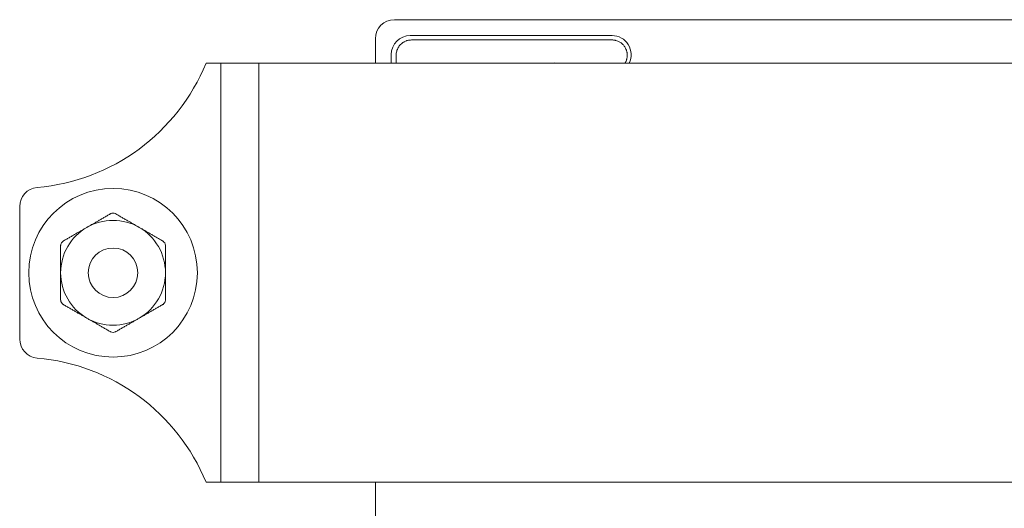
# Model space of a CAD drawing. Header units: millimetres. Extents: x 0 to 1188, y 0 to 840.
# Tile 13 of 19: x 359 to 411, y 228 to 254. Entities that reach past the tile are written whole.
import ezdxf

# ---------------------------------------------------------------- set-up
doc = ezdxf.new("R2010")
doc.units = ezdxf.units.MM
doc.header["$LTSCALE"] = 2
doc.layers.add('Sichtbar (ISO)', color=7, linetype='Continuous', lineweight=50)
doc.layers.add('Sichtbar schmal (ISO)', color=7, linetype='Continuous', lineweight=35)

msp = doc.modelspace()

# ---------------------------------------------------------------- linework, layer by layer
at = {"layer": 'Sichtbar (ISO)', "lineweight": 5}
for p, q in [((439.3166, 253.7445), (378.8465, 253.7445)), ((377.8467, 252.7446), (377.8467, 251.4595)), ((379.681, 252.9095), (390.2688, 252.9095)), ((390.2678, 252.6794), (379.7395, 252.6794)), ((378.6816, 251.4595), (378.6816, 251.9102)), ((378.9401, 251.88), (378.9401, 251.4595)), ((369.7405, 251.4595), (368.9601, 251.4595)), ((369.7405, 251.4595), (371.7405, 251.4595)), ((369.7405, 251.4595), (369.7405, 229.4595)), ((446.4133, 251.4595), (371.7405, 251.4595)), ((387.2386, 251.4595), (387.2163, 251.4819)), ((359.1822, 243.9384), (359.1822, 236.9806)), ((368.9601, 229.4595), (369.7405, 229.4595)), ((371.7405, 229.4595), (369.7405, 229.4595)), ((371.7405, 229.4595), (446.4133, 229.4595)), ((377.8467, 229.4595), (377.8467, 147.4595))]:
    msp.add_line(p, q, dxfattribs=at)
for radius in [4.425, 1.3]:
    msp.add_circle((364.0816, 240.4595), radius, dxfattribs=at)
for centre, radius, start, end in [((359.1822, 255.4595), 10.5644, 274.96068, 337.7512), ((360.1822, 243.9384), 1, 94.96068, 180), ((364.0816, 240.4595), 2.75, 60, 120), ((364.0816, 240.4595), 2.75, 120, 180), ((364.0816, 240.4595), 2.75, 0, 60), ((364.0816, 240.4595), 2.75, 180, 240), ((364.0816, 240.4595), 2.75, 300, 0), ((364.0816, 240.4595), 2.75, 240, 300), ((360.1822, 236.9806), 1, 180, 265.03932), ((359.1822, 225.4595), 10.5644, 22.2488, 85.03932)]:
    msp.add_arc(centre, radius, start, end, dxfattribs=at)
for centre, major_axis, ratio, start_param, end_param in [((378.8468, 252.7443), (-0.7073, 0.7073), 0.9996955, 5.4979394, 7.0684312), ((379.6822, 251.9089), (-0.708, 0.708), 0.9987828, 5.4983961, 7.0679745), ((390.2659, 251.9089), (0.9277, 0.3843), 0.9958623, 5.4232417, 7.4598145)]:
    msp.add_ellipse(centre, major_axis=major_axis, ratio=ratio, start_param=start_param, end_param=end_param, dxfattribs=at)
for points, knots in [([(379.7395, 252.6794), (379.7046, 252.6794), (379.6348, 252.6748), (379.5491, 252.6577), (379.4656, 252.6324), (379.401, 252.6057), (379.324, 252.5646), (379.2659, 252.5257), (379.1985, 252.4704), (379.1491, 252.421), (379.0938, 252.3536), (379.0549, 252.2955), (379.0138, 252.2185), (378.9871, 252.1539), (378.9618, 252.0704), (378.9447, 251.9847), (378.9401, 251.9149), (378.9401, 251.88)], [-7.0679745, -7.0679745, -7.0679745, -7.0679745, -6.9371763, -6.8063781, -6.740979, -6.6101808, -6.5447817, -6.4139835, -6.3485844, -6.2177862, -6.1523871, -6.0215889, -5.9561898, -5.8253916, -5.7599925, -5.6291943, -5.4983961, -5.4983961, -5.4983961, -5.4983961]), ([(390.9479, 251.4595), (390.9638, 251.4852), (390.9845, 251.5232), (391.0127, 251.5867), (391.0305, 251.6361), (391.048, 251.6992), (391.0583, 251.7506), (391.0664, 251.8155), (391.069, 251.8678), (391.0675, 251.9332), (391.0624, 251.9853), (391.0512, 252.0497), (391.0386, 252.1004), (391.014, 252.1749), (390.9821, 252.2467), (390.9216, 252.3476), (390.8549, 252.4288), (390.7578, 252.5166), (390.6702, 252.575), (390.5634, 252.6253), (390.4885, 252.65), (390.4116, 252.6672), (390.3466, 252.6768), (390.2941, 252.6794), (390.2678, 252.6794)], [-7.2292954, -7.2292954, -7.2292954, -7.2292954, -7.116631, -7.0676048, -6.9695523, -6.9205261, -6.8224737, -6.7734475, -6.675395, -6.6263688, -6.5283164, -6.4792902, -6.3812377, -6.3322115, -6.1851329, -6.0870804, -5.8909756, -5.7929232, -5.5968183, -5.4987659, -5.3516872, -5.302661, -5.2046086, -5.1065561, -5.1065561, -5.1065561, -5.1065561]), ([(363.9316, 243.5484), (363.9404, 243.5535), (363.9496, 243.5582), (363.9979, 243.5798), (364.0409, 243.5886), (364.1222, 243.5886), (364.1652, 243.5798), (364.2135, 243.5582), (364.2227, 243.5535), (364.2316, 243.5484)], [-0.06438125, -0.06438125, -0.06438125, -0.06438125, -0.061442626, -0.061442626, -0.04925276, -0.04925276, -0.037062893, -0.037062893, -0.034124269, -0.034124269, -0.034124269, -0.034124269]), ([(361.3316, 241.874), (361.3316, 241.8843), (361.3321, 241.8946), (361.3375, 241.9472), (361.3514, 241.9889), (361.3921, 242.0592), (361.4212, 242.0921), (361.4641, 242.1231), (361.4727, 242.1287), (361.4816, 242.1339)], [-0.06438125, -0.06438125, -0.06438125, -0.06438125, -0.061442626, -0.061442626, -0.04925276, -0.04925276, -0.037062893, -0.037062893, -0.034124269, -0.034124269, -0.034124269, -0.034124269]), ([(366.6816, 242.1339), (366.6904, 242.1287), (366.6991, 242.1231), (366.742, 242.0921), (366.7711, 242.0592), (366.8117, 241.9889), (366.8256, 241.9472), (366.831, 241.8946), (366.8316, 241.8843), (366.8316, 241.874)], [-0.06438125, -0.06438125, -0.06438125, -0.06438125, -0.061442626, -0.061442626, -0.04925276, -0.04925276, -0.037062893, -0.037062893, -0.034124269, -0.034124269, -0.034124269, -0.034124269]), ([(361.4816, 238.7852), (361.4727, 238.7903), (361.4641, 238.7959), (361.4212, 238.827), (361.3921, 238.8598), (361.3514, 238.9302), (361.3375, 238.9718), (361.3321, 239.0245), (361.3316, 239.0348), (361.3316, 239.045)], [-0.06438125, -0.06438125, -0.06438125, -0.06438125, -0.061442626, -0.061442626, -0.04925276, -0.04925276, -0.037062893, -0.037062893, -0.034124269, -0.034124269, -0.034124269, -0.034124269]), ([(366.8316, 239.045), (366.8316, 239.0348), (366.831, 239.0245), (366.8256, 238.9718), (366.8117, 238.9302), (366.7711, 238.8598), (366.742, 238.827), (366.6991, 238.7959), (366.6904, 238.7903), (366.6816, 238.7852)], [-0.06438125, -0.06438125, -0.06438125, -0.06438125, -0.061442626, -0.061442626, -0.04925276, -0.04925276, -0.037062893, -0.037062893, -0.034124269, -0.034124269, -0.034124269, -0.034124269]), ([(364.2316, 237.3707), (364.2227, 237.3656), (364.2135, 237.3609), (364.1652, 237.3393), (364.1222, 237.3305), (364.0409, 237.3305), (363.9979, 237.3393), (363.9496, 237.3609), (363.9404, 237.3656), (363.9316, 237.3707)], [-0.06438125, -0.06438125, -0.06438125, -0.06438125, -0.061442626, -0.061442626, -0.04925276, -0.04925276, -0.037062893, -0.037062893, -0.034124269, -0.034124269, -0.034124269, -0.034124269])]:
    msp.add_open_spline(points, degree=3, knots=knots, dxfattribs=at)
for points, weights in [([(363.9316, 243.5484), (363.2832, 243.174), (362.7066, 242.8411)], [1.09047139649, 1.07627639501, 1]), ([(365.4566, 242.8411), (364.88, 243.174), (364.2316, 243.5484)], [1, 1.07627639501, 1.09047139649]), ([(362.7066, 242.8411), (362.13, 242.5082), (361.4816, 242.1339)], [1, 1.07627639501, 1.09047139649]), ([(366.6816, 242.1339), (366.0332, 242.5082), (365.4566, 242.8411)], [1.09047139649, 1.07627639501, 1]), ([(361.3316, 241.874), (361.3316, 241.1253), (361.3316, 240.4595)], [1.09047139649, 1.07627639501, 1]), ([(366.8316, 240.4595), (366.8316, 241.1253), (366.8316, 241.874)], [1, 1.07627639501, 1.09047139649]), ([(361.3316, 240.4595), (361.3316, 239.7937), (361.3316, 239.045)], [1, 1.07627639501, 1.09047139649]), ([(366.8316, 239.045), (366.8316, 239.7937), (366.8316, 240.4595)], [1.09047139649, 1.07627639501, 1]), ([(361.4816, 238.7852), (362.13, 238.4109), (362.7066, 238.078)], [1.09047139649, 1.07627639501, 1]), ([(365.4566, 238.078), (366.0332, 238.4109), (366.6816, 238.7852)], [1, 1.07627639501, 1.09047139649]), ([(362.7066, 238.078), (363.2832, 237.7451), (363.9316, 237.3707)], [1, 1.07627639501, 1.09047139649]), ([(364.2316, 237.3707), (364.88, 237.7451), (365.4566, 238.078)], [1.09047139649, 1.07627639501, 1])]:
    msp.add_rational_spline(points, weights, degree=2, dxfattribs=at)
at = {"layer": 'Sichtbar schmal (ISO)', "lineweight": 5}
msp.add_line((371.7405, 251.4595), (371.7405, 229.4595), dxfattribs=at)

doc.saveas('drawing.dxf')
